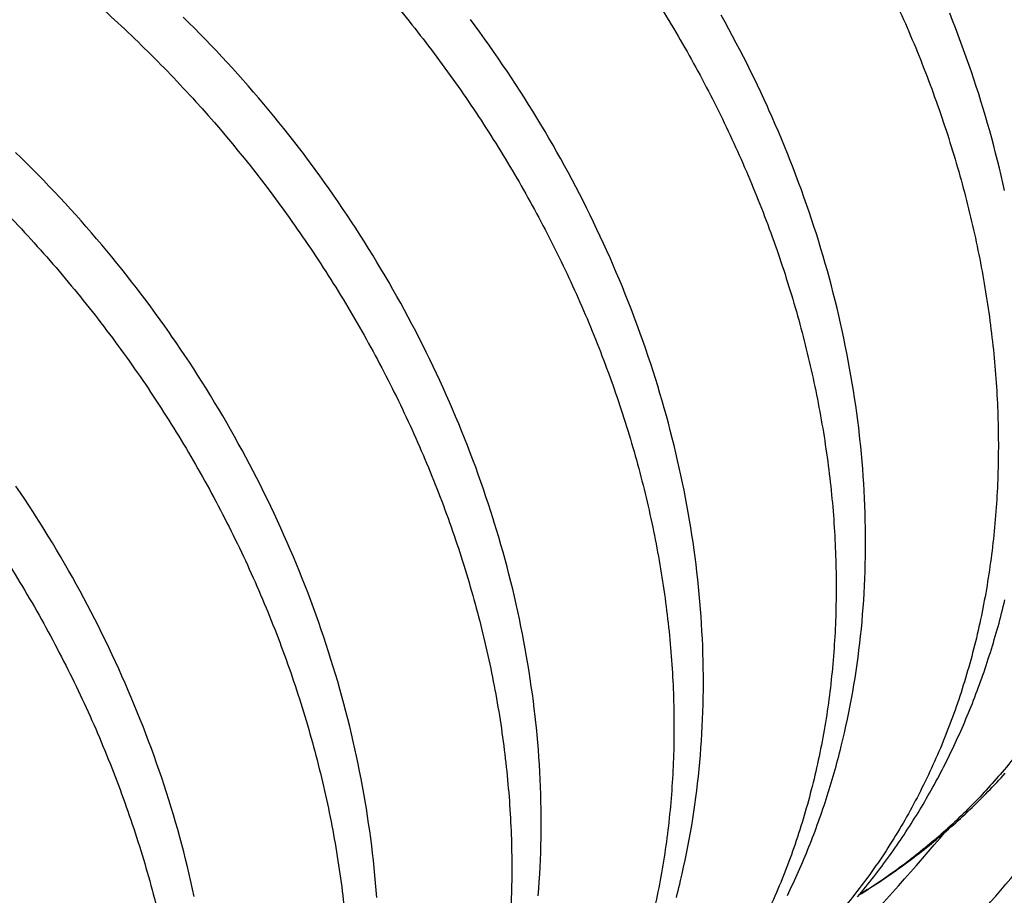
# Model space of a CAD drawing. Header units: millimetres. Extents: x 0 to 210, y 0 to 297.
# Tile 73 of 88: x 115.91 to 117.52, y 233.27 to 234.71. Entities that reach past the tile are written whole.
import ezdxf

# ---------------------------------------------------------------- set-up
doc = ezdxf.new("R2010")
doc.units = ezdxf.units.MM
doc.header["$LTSCALE"] = 19.36
doc.layers.get('0').update_dxf_attribs({"linetype": 'CONTINUOUS'})

msp = doc.modelspace()

# ---------------------------------------------------------------- linework, layer by layer
at = {"color": 7, "linetype": 'Continuous'}
for p, q in [((117.4395, 234.7091), (117.4348, 234.7211)), ((116.1838, 234.7055), (116.1746, 234.7145)), ((116.1929, 234.6963), (116.1838, 234.7055)), ((116.6545, 234.7003), (116.6467, 234.7107)), ((117.0654, 234.7063), (117.0591, 234.7177)), ((117.0717, 234.695), (117.0654, 234.7063)), ((117.4442, 234.6972), (117.4395, 234.7091)), ((116.202, 234.6872), (116.1929, 234.6963)), ((116.6622, 234.6898), (116.6545, 234.7003)), ((116.6699, 234.6792), (116.6622, 234.6898)), ((117.0778, 234.6836), (117.0717, 234.695)), ((117.4488, 234.6852), (117.4442, 234.6972)), ((116.2111, 234.6779), (116.202, 234.6872)), ((116.2201, 234.6686), (116.2111, 234.6779)), ((116.6774, 234.6686), (116.6699, 234.6792)), ((117.0839, 234.6721), (117.0778, 234.6836)), ((117.4533, 234.6732), (117.4488, 234.6852)), ((117.4577, 234.6612), (117.4533, 234.6732)), ((116.229, 234.6592), (116.2201, 234.6686)), ((116.2379, 234.6497), (116.229, 234.6592)), ((116.6849, 234.658), (116.6774, 234.6686)), ((116.6924, 234.6473), (116.6849, 234.658)), ((117.0899, 234.6607), (117.0839, 234.6721)), ((117.0958, 234.6492), (117.0899, 234.6607)), ((117.462, 234.6491), (117.4577, 234.6612)), ((116.2467, 234.6402), (116.2379, 234.6497)), ((116.2555, 234.6306), (116.2467, 234.6402)), ((116.6997, 234.6365), (116.6924, 234.6473)), ((117.1016, 234.6377), (117.0958, 234.6492)), ((117.4662, 234.637), (117.462, 234.6491)), ((116.2642, 234.621), (116.2555, 234.6306)), ((116.707, 234.6257), (116.6997, 234.6365)), ((116.7142, 234.6149), (116.707, 234.6257)), ((117.1073, 234.6261), (117.1016, 234.6377)), ((117.113, 234.6145), (117.1073, 234.6261)), ((117.4704, 234.625), (117.4662, 234.637)), ((117.4745, 234.6128), (117.4704, 234.625)), ((116.2729, 234.6112), (116.2642, 234.621)), ((116.2815, 234.6015), (116.2729, 234.6112)), ((116.7214, 234.604), (116.7142, 234.6149)), ((117.1186, 234.6029), (117.113, 234.6145)), ((117.4785, 234.6007), (117.4745, 234.6128)), ((116.29, 234.5916), (116.2815, 234.6015)), ((116.2985, 234.5818), (116.29, 234.5916)), ((116.7285, 234.5931), (116.7214, 234.604)), ((116.7355, 234.5822), (116.7285, 234.5931)), ((117.1241, 234.5912), (117.1186, 234.6029)), ((117.1296, 234.5795), (117.1241, 234.5912)), ((117.4824, 234.5886), (117.4785, 234.6007)), ((116.307, 234.5718), (116.2985, 234.5818)), ((116.7424, 234.5712), (116.7355, 234.5822)), ((117.4862, 234.5764), (117.4824, 234.5886)), ((117.4899, 234.5643), (117.4862, 234.5764)), ((116.3153, 234.5618), (116.307, 234.5718)), ((116.3236, 234.5518), (116.3153, 234.5618)), ((116.7492, 234.5602), (116.7424, 234.5712)), ((116.756, 234.5491), (116.7492, 234.5602)), ((117.1428, 234.5501), (117.1376, 234.5619)), ((117.4935, 234.5521), (117.4899, 234.5643)), ((116.3319, 234.5416), (116.3236, 234.5518)), ((116.7627, 234.538), (116.756, 234.5491)), ((117.148, 234.5383), (117.1428, 234.5501)), ((117.497, 234.5399), (117.4935, 234.5521)), ((116.34, 234.5315), (116.3319, 234.5416)), ((116.3481, 234.5213), (116.34, 234.5315)), ((116.7694, 234.5268), (116.7627, 234.538)), ((116.7759, 234.5156), (116.7694, 234.5268)), ((117.1531, 234.5265), (117.148, 234.5383)), ((117.1581, 234.5146), (117.1531, 234.5265)), ((117.5005, 234.5277), (117.497, 234.5399)), ((117.5039, 234.5155), (117.5005, 234.5277)), ((116.3562, 234.511), (116.3481, 234.5213)), ((116.3642, 234.5007), (116.3562, 234.511)), ((116.7825, 234.5043), (116.7759, 234.5156)), ((117.163, 234.5027), (117.1581, 234.5146)), ((117.5071, 234.5033), (117.5039, 234.5155)), ((116.7889, 234.493), (116.7825, 234.5043)), ((117.1679, 234.4908), (117.163, 234.5027)), ((117.5103, 234.491), (117.5071, 234.5033)), ((115.9082, 234.4833), (115.8989, 234.4923)), ((115.9174, 234.4742), (115.9082, 234.4833)), ((116.3838, 234.4747), (116.376, 234.4851)), ((116.7953, 234.4817), (116.7889, 234.493)), ((116.8015, 234.4703), (116.7953, 234.4817)), ((117.1726, 234.4789), (117.1679, 234.4908)), ((117.1773, 234.4669), (117.1726, 234.4789)), ((117.5134, 234.4788), (117.5103, 234.491)), ((117.5164, 234.4666), (117.5134, 234.4788)), ((115.9266, 234.465), (115.9174, 234.4742)), ((115.9357, 234.4558), (115.9266, 234.465)), ((116.3915, 234.4642), (116.3838, 234.4747)), ((116.3992, 234.4537), (116.3915, 234.4642)), ((116.8078, 234.4588), (116.8015, 234.4703)), ((117.1819, 234.4549), (117.1773, 234.4669)), ((117.5193, 234.4543), (117.5164, 234.4666)), ((115.9448, 234.4465), (115.9357, 234.4558)), ((115.9538, 234.4371), (115.9448, 234.4465)), ((116.4068, 234.4431), (116.3992, 234.4537)), ((116.8139, 234.4473), (116.8078, 234.4588)), ((116.82, 234.4358), (116.8139, 234.4473)), ((117.1864, 234.4429), (117.1819, 234.4549)), ((117.5221, 234.4421), (117.5193, 234.4543)), ((115.9628, 234.4277), (115.9538, 234.4371)), ((116.4144, 234.4325), (116.4068, 234.4431)), ((116.4218, 234.4218), (116.4144, 234.4325)), ((116.826, 234.4243), (116.82, 234.4358)), ((117.1908, 234.4308), (117.1864, 234.4429)), ((117.1951, 234.4188), (117.1908, 234.4308)), ((117.5248, 234.4299), (117.5221, 234.4421)), ((115.9717, 234.4182), (115.9628, 234.4277)), ((115.9805, 234.4087), (115.9717, 234.4182)), ((116.4293, 234.411), (116.4218, 234.4218)), ((116.8319, 234.4127), (116.826, 234.4243)), ((117.1994, 234.4067), (117.1951, 234.4188)), ((115.9893, 234.3991), (115.9805, 234.4087)), ((115.998, 234.3895), (115.9893, 234.3991)), ((116.4366, 234.4002), (116.4293, 234.411)), ((116.4439, 234.3894), (116.4366, 234.4002)), ((116.8377, 234.401), (116.8319, 234.4127)), ((116.8435, 234.3894), (116.8377, 234.401)), ((117.2035, 234.3946), (117.1994, 234.4067)), ((116.0066, 234.3798), (115.998, 234.3895)), ((116.4511, 234.3785), (116.4439, 234.3894)), ((116.8491, 234.3777), (116.8435, 234.3894)), ((117.2076, 234.3825), (117.2035, 234.3946)), ((117.2116, 234.3704), (117.2076, 234.3825)), ((116.0152, 234.3701), (116.0066, 234.3798)), ((116.0237, 234.3603), (116.0152, 234.3701)), ((116.4583, 234.3676), (116.4511, 234.3785)), ((116.4653, 234.3566), (116.4583, 234.3676)), ((116.8547, 234.3659), (116.8491, 234.3777)), ((116.8603, 234.3542), (116.8547, 234.3659)), ((117.2155, 234.3583), (117.2116, 234.3704)), ((116.0322, 234.3504), (116.0237, 234.3603)), ((116.0406, 234.3405), (116.0322, 234.3504)), ((116.4724, 234.3455), (116.4653, 234.3566)), ((116.8657, 234.3424), (116.8603, 234.3542)), ((117.2193, 234.3461), (117.2155, 234.3583)), ((116.0489, 234.3306), (116.0406, 234.3405)), ((116.4793, 234.3344), (116.4724, 234.3455)), ((116.4862, 234.3233), (116.4793, 234.3344)), ((116.871, 234.3306), (116.8657, 234.3424)), ((117.223, 234.334), (117.2193, 234.3461)), ((117.2266, 234.3218), (117.223, 234.334)), ((116.0572, 234.3205), (116.0489, 234.3306)), ((116.0654, 234.3105), (116.0572, 234.3205)), ((116.493, 234.3121), (116.4862, 234.3233)), ((116.8763, 234.3188), (116.871, 234.3306)), ((116.8815, 234.3069), (116.8763, 234.3188)), ((117.2301, 234.3097), (117.2266, 234.3218)), ((116.0736, 234.3003), (116.0654, 234.3105)), ((116.0817, 234.2901), (116.0736, 234.3003)), ((116.4997, 234.3009), (116.493, 234.3121)), ((116.5063, 234.2897), (116.4997, 234.3009)), ((116.8866, 234.295), (116.8815, 234.3069)), ((117.2336, 234.2975), (117.2301, 234.3097)), ((116.0897, 234.2799), (116.0817, 234.2901)), ((116.5129, 234.2784), (116.5063, 234.2897)), ((116.8916, 234.2831), (116.8866, 234.295)), ((117.2369, 234.2854), (117.2336, 234.2975)), ((117.2402, 234.2731), (117.2369, 234.2854)), ((116.0977, 234.2696), (116.0897, 234.2799)), ((116.1056, 234.2592), (116.0977, 234.2696)), ((116.5194, 234.2671), (116.5129, 234.2784)), ((116.8965, 234.2712), (116.8916, 234.2831)), ((116.9014, 234.2593), (116.8965, 234.2712)), ((117.2434, 234.2609), (117.2402, 234.2731)), ((116.1134, 234.2488), (116.1056, 234.2592)), ((116.5258, 234.2557), (116.5194, 234.2671)), ((116.5321, 234.2443), (116.5258, 234.2557)), ((116.9061, 234.2473), (116.9014, 234.2593)), ((117.2465, 234.2487), (117.2434, 234.2609)), ((116.1212, 234.2383), (116.1134, 234.2488)), ((116.1289, 234.2278), (116.1212, 234.2383)), ((116.5384, 234.2329), (116.5321, 234.2443)), ((117.2495, 234.2364), (117.2465, 234.2487)), ((117.2524, 234.2241), (117.2495, 234.2364)), ((116.1366, 234.2173), (116.1289, 234.2278)), ((116.5446, 234.2215), (116.5384, 234.2329)), ((116.5506, 234.21), (116.5446, 234.2215)), ((116.9176, 234.2174), (116.9131, 234.2294)), ((117.2552, 234.2118), (117.2524, 234.2241)), ((116.1442, 234.2066), (116.1366, 234.2173)), ((116.5567, 234.1985), (116.5506, 234.21)), ((116.9221, 234.2054), (116.9176, 234.2174)), ((116.9265, 234.1933), (116.9221, 234.2054)), ((117.2579, 234.1995), (117.2552, 234.2118)), ((116.1628, 234.1799), (116.1554, 234.1906)), ((116.5626, 234.187), (116.5567, 234.1985)), ((116.5684, 234.1754), (116.5626, 234.187)), ((116.9308, 234.1813), (116.9265, 234.1933)), ((117.2606, 234.1872), (117.2579, 234.1995)), ((117.2631, 234.1749), (117.2606, 234.1872)), ((116.1701, 234.1691), (116.1628, 234.1799)), ((116.5742, 234.1638), (116.5684, 234.1754)), ((116.935, 234.1692), (116.9308, 234.1813)), ((117.2656, 234.1626), (117.2631, 234.1749)), ((116.1774, 234.1583), (116.1701, 234.1691)), ((116.1846, 234.1475), (116.1774, 234.1583)), ((116.5799, 234.1522), (116.5742, 234.1638)), ((116.9391, 234.1571), (116.935, 234.1692)), ((116.9431, 234.145), (116.9391, 234.1571)), ((117.268, 234.1503), (117.2656, 234.1626)), ((116.1917, 234.1366), (116.1846, 234.1475)), ((116.5855, 234.1406), (116.5799, 234.1522)), ((116.591, 234.1289), (116.5855, 234.1406)), ((116.947, 234.1328), (116.9431, 234.145)), ((117.2702, 234.138), (117.268, 234.1503)), ((117.2724, 234.1256), (117.2702, 234.138)), ((116.1988, 234.1256), (116.1917, 234.1366)), ((116.2057, 234.1146), (116.1988, 234.1256)), ((116.5964, 234.1173), (116.591, 234.1289)), ((116.9509, 234.1207), (116.947, 234.1328)), ((117.2745, 234.1133), (117.2724, 234.1256)), ((116.2126, 234.1036), (116.2057, 234.1146)), ((116.6018, 234.1056), (116.5964, 234.1173)), ((116.9547, 234.1085), (116.9509, 234.1207)), ((116.9583, 234.0963), (116.9547, 234.1085)), ((117.2765, 234.101), (117.2745, 234.1133)), ((116.2194, 234.0926), (116.2126, 234.1036)), ((116.2262, 234.0815), (116.2194, 234.0926)), ((116.6071, 234.0938), (116.6018, 234.1056)), ((116.6123, 234.082), (116.6071, 234.0938)), ((116.9619, 234.0841), (116.9583, 234.0963)), ((117.2784, 234.0887), (117.2765, 234.101)), ((116.2329, 234.0703), (116.2262, 234.0815)), ((116.6174, 234.0702), (116.6123, 234.082)), ((116.9654, 234.0719), (116.9619, 234.0841)), ((117.2802, 234.0764), (117.2784, 234.0887)), ((117.2819, 234.0641), (117.2802, 234.0764)), ((116.2395, 234.0592), (116.2329, 234.0703)), ((116.246, 234.048), (116.2395, 234.0592)), ((116.6224, 234.0584), (116.6174, 234.0702)), ((116.6274, 234.0465), (116.6224, 234.0584)), ((116.9689, 234.0596), (116.9654, 234.0719)), ((116.9722, 234.0474), (116.9689, 234.0596)), ((117.2835, 234.0518), (117.2819, 234.0641)), ((116.2524, 234.0367), (116.246, 234.048)), ((116.6322, 234.0346), (116.6274, 234.0465)), ((116.9754, 234.0352), (116.9722, 234.0474)), ((117.2851, 234.0395), (117.2835, 234.0518)), ((116.2588, 234.0255), (116.2524, 234.0367)), ((116.2651, 234.0141), (116.2588, 234.0255)), ((116.637, 234.0227), (116.6322, 234.0346)), ((116.9785, 234.0229), (116.9754, 234.0352)), ((116.2713, 234.0028), (116.2651, 234.0141)), ((116.6417, 234.0107), (116.637, 234.0227)), ((116.6464, 233.9988), (116.6417, 234.0107)), ((116.9816, 234.0106), (116.9785, 234.0229)), ((116.9846, 233.9984), (116.9816, 234.0106)), ((117.2884, 234.0089), (117.2872, 234.0211)), ((117.2896, 233.9967), (117.2884, 234.0089)), ((116.2775, 233.9913), (116.2713, 234.0028)), ((116.6509, 233.9868), (116.6464, 233.9988)), ((116.9874, 233.9861), (116.9846, 233.9984)), ((117.2907, 233.9845), (117.2896, 233.9967)), ((116.2836, 233.9799), (116.2775, 233.9913)), ((116.2896, 233.9684), (116.2836, 233.9799)), ((116.6554, 233.9748), (116.6509, 233.9868)), ((116.9902, 233.9739), (116.9874, 233.9861)), ((117.2917, 233.9723), (117.2907, 233.9845)), ((116.2955, 233.9568), (116.2896, 233.9684)), ((116.6597, 233.9627), (116.6554, 233.9748)), ((116.664, 233.9507), (116.6597, 233.9627)), ((116.9929, 233.9616), (116.9902, 233.9739)), ((116.9955, 233.9493), (116.9929, 233.9616)), ((117.2926, 233.9602), (117.2917, 233.9723)), ((117.2934, 233.948), (117.2926, 233.9602)), ((115.9068, 233.9331), (115.8995, 233.9439)), ((116.3014, 233.9452), (116.2955, 233.9568)), ((116.3071, 233.9336), (116.3014, 233.9452)), ((116.6682, 233.9386), (116.664, 233.9507)), ((116.9979, 233.9371), (116.9955, 233.9493)), ((117.2941, 233.9359), (117.2934, 233.948)), ((115.9141, 233.9223), (115.9068, 233.9331)), ((116.3129, 233.922), (116.3071, 233.9336)), ((116.6723, 233.9265), (116.6682, 233.9386)), ((117.0003, 233.9248), (116.9979, 233.9371)), ((117.2947, 233.9238), (117.2941, 233.9359)), ((115.9212, 233.9114), (115.9141, 233.9223)), ((116.3185, 233.9103), (116.3129, 233.922)), ((116.6764, 233.9144), (116.6723, 233.9265)), ((116.6803, 233.9023), (116.6764, 233.9144)), ((117.0027, 233.9126), (117.0003, 233.9248)), ((117.0049, 233.9003), (117.0027, 233.9126)), ((117.2952, 233.9117), (117.2947, 233.9238)), ((117.2957, 233.8997), (117.2952, 233.9117)), ((116.324, 233.8986), (116.3185, 233.9103)), ((116.3295, 233.8868), (116.324, 233.8986)), ((117.007, 233.8881), (117.0049, 233.9003)), ((117.296, 233.8876), (117.2957, 233.8997)), ((115.9389, 233.8839), (115.9319, 233.8949)), ((115.9458, 233.8728), (115.9389, 233.8839)), ((116.3349, 233.875), (116.3295, 233.8868)), ((116.6897, 233.8719), (116.686, 233.8841)), ((117.009, 233.876), (117.007, 233.8881)), ((117.2962, 233.8755), (117.296, 233.8876)), ((115.9527, 233.8617), (115.9458, 233.8728)), ((116.3402, 233.8632), (116.3349, 233.875)), ((116.3454, 233.8514), (116.3402, 233.8632)), ((116.6934, 233.8597), (116.6897, 233.8719)), ((117.0109, 233.8638), (117.009, 233.876)), ((117.0127, 233.8516), (117.0109, 233.8638)), ((117.2964, 233.8635), (117.2962, 233.8755)), ((117.2964, 233.8515), (117.2964, 233.8635)), ((115.9595, 233.8505), (115.9527, 233.8617)), ((115.9662, 233.8393), (115.9595, 233.8505)), ((116.3506, 233.8395), (116.3454, 233.8514)), ((116.6969, 233.8476), (116.6934, 233.8597)), ((116.7003, 233.8354), (116.6969, 233.8476)), ((117.0145, 233.8394), (117.0127, 233.8516)), ((117.2963, 233.8395), (117.2964, 233.8515)), ((115.9728, 233.8281), (115.9662, 233.8393)), ((116.3556, 233.8276), (116.3506, 233.8395)), ((116.7037, 233.8232), (116.7003, 233.8354)), ((117.0161, 233.8272), (117.0145, 233.8394)), ((117.2962, 233.8275), (117.2963, 233.8395)), ((115.9794, 233.8168), (115.9728, 233.8281)), ((115.9859, 233.8054), (115.9794, 233.8168)), ((116.3606, 233.8157), (116.3556, 233.8276)), ((116.3655, 233.8037), (116.3606, 233.8157)), ((116.7069, 233.811), (116.7037, 233.8232)), ((117.0177, 233.815), (117.0161, 233.8272)), ((117.0191, 233.8028), (117.0177, 233.815)), ((117.2956, 233.8036), (117.296, 233.8156)), ((117.296, 233.8156), (117.2962, 233.8275)), ((115.9923, 233.7941), (115.9859, 233.8054)), ((116.3703, 233.7918), (116.3655, 233.8037)), ((116.7101, 233.7989), (116.7069, 233.811)), ((116.7132, 233.7867), (116.7101, 233.7989)), ((117.0205, 233.7906), (117.0191, 233.8028)), ((117.2952, 233.7917), (117.2956, 233.8036)), ((115.9987, 233.7826), (115.9923, 233.7941)), ((116.0049, 233.7712), (115.9987, 233.7826)), ((116.375, 233.7798), (116.3703, 233.7918)), ((116.7162, 233.7745), (116.7132, 233.7867)), ((117.0218, 233.7784), (117.0205, 233.7906)), ((117.2946, 233.7799), (117.2952, 233.7917)), ((116.0111, 233.7597), (116.0049, 233.7712)), ((116.3797, 233.7678), (116.375, 233.7798)), ((116.3842, 233.7558), (116.3797, 233.7678)), ((116.7191, 233.7622), (116.7162, 233.7745)), ((117.023, 233.7662), (117.0218, 233.7784)), ((117.024, 233.754), (117.023, 233.7662)), ((117.2933, 233.7562), (117.294, 233.768)), ((117.294, 233.768), (117.2946, 233.7799)), ((116.0172, 233.7482), (116.0111, 233.7597)), ((116.3887, 233.7437), (116.3842, 233.7558)), ((116.7219, 233.75), (116.7191, 233.7622)), ((116.7246, 233.7377), (116.7219, 233.75)), ((117.025, 233.7418), (117.024, 233.754)), ((117.2925, 233.7444), (117.2933, 233.7562)), ((116.0233, 233.7367), (116.0172, 233.7482)), ((116.0292, 233.7251), (116.0233, 233.7367)), ((116.393, 233.7317), (116.3887, 233.7437)), ((116.7273, 233.7255), (116.7246, 233.7377)), ((117.0259, 233.7296), (117.025, 233.7418)), ((117.2916, 233.7326), (117.2925, 233.7444)), ((116.0351, 233.7135), (116.0292, 233.7251)), ((116.3973, 233.7197), (116.393, 233.7317)), ((116.4015, 233.7076), (116.3973, 233.7197)), ((116.7298, 233.7132), (116.7273, 233.7255)), ((117.0267, 233.7175), (117.0259, 233.7296)), ((117.0274, 233.7053), (117.0267, 233.7175)), ((117.2895, 233.7092), (117.2906, 233.7209)), ((117.2906, 233.7209), (117.2916, 233.7326)), ((116.0409, 233.7019), (116.0351, 233.7135)), ((116.0466, 233.6902), (116.0409, 233.7019)), ((116.4056, 233.6955), (116.4015, 233.7076)), ((116.7323, 233.7009), (116.7298, 233.7132)), ((116.7346, 233.6886), (116.7323, 233.7009)), ((117.0281, 233.6932), (117.0274, 233.7053)), ((117.2883, 233.6975), (117.2895, 233.7092)), ((116.0522, 233.6785), (116.0466, 233.6902)), ((116.4097, 233.6834), (116.4056, 233.6955)), ((116.7369, 233.6763), (116.7346, 233.6886)), ((117.0286, 233.6811), (117.0281, 233.6932)), ((117.2856, 233.6743), (117.287, 233.6859)), ((117.287, 233.6859), (117.2883, 233.6975)), ((116.0577, 233.6668), (116.0522, 233.6785)), ((116.4136, 233.6713), (116.4097, 233.6834)), ((116.4174, 233.6591), (116.4136, 233.6713)), ((116.7391, 233.664), (116.7369, 233.6763)), ((117.029, 233.6689), (117.0286, 233.6811)), ((117.0293, 233.6569), (117.029, 233.6689)), ((117.2841, 233.6628), (117.2856, 233.6743)), ((116.0632, 233.6551), (116.0577, 233.6668)), ((116.0686, 233.6434), (116.0632, 233.6551)), ((116.4212, 233.647), (116.4174, 233.6591)), ((116.7411, 233.6517), (116.7391, 233.664)), ((117.0295, 233.6448), (117.0293, 233.6569)), ((117.2825, 233.6513), (117.2841, 233.6628)), ((116.0738, 233.6316), (116.0686, 233.6434)), ((116.4249, 233.6348), (116.4212, 233.647)), ((116.7431, 233.6394), (116.7411, 233.6517)), ((116.745, 233.6271), (116.7431, 233.6394)), ((117.0297, 233.6327), (117.0295, 233.6448)), ((117.2791, 233.6284), (117.2809, 233.6398)), ((117.2809, 233.6398), (117.2825, 233.6513)), ((116.079, 233.6198), (116.0738, 233.6316)), ((116.4285, 233.6226), (116.4249, 233.6348)), ((116.432, 233.6103), (116.4285, 233.6226)), ((116.7468, 233.6148), (116.745, 233.6271)), ((117.0297, 233.6207), (117.0297, 233.6327)), ((117.0297, 233.6087), (117.0297, 233.6207)), ((117.2773, 233.617), (117.2791, 233.6284)), ((116.0842, 233.608), (116.079, 233.6198)), ((116.0892, 233.5962), (116.0842, 233.608)), ((116.4354, 233.5981), (116.432, 233.6103)), ((116.7486, 233.6025), (116.7468, 233.6148)), ((117.0295, 233.5967), (117.0297, 233.6087)), ((117.2733, 233.5944), (117.2753, 233.6057)), ((117.2753, 233.6057), (117.2773, 233.617)), ((116.0941, 233.5844), (116.0892, 233.5962)), ((116.4387, 233.5858), (116.4354, 233.5981)), ((116.7502, 233.5902), (116.7486, 233.6025)), ((116.7517, 233.5779), (116.7502, 233.5902)), ((117.0293, 233.5847), (117.0295, 233.5967)), ((117.2712, 233.5832), (117.2733, 233.5944)), ((116.099, 233.5725), (116.0941, 233.5844)), ((116.1038, 233.5605), (116.099, 233.5725)), ((116.442, 233.5736), (116.4387, 233.5858)), ((116.4451, 233.5613), (116.442, 233.5736)), ((117.0285, 233.5609), (117.0289, 233.5728)), ((117.0289, 233.5728), (117.0293, 233.5847)), ((117.2666, 233.5607), (117.2689, 233.5719)), ((117.2689, 233.5719), (117.2712, 233.5832)), ((116.1085, 233.5486), (116.1038, 233.5605)), ((116.4482, 233.549), (116.4451, 233.5613)), ((116.7551, 233.5472), (116.7538, 233.5595)), ((117.0279, 233.549), (117.0285, 233.5609)), ((117.2642, 233.5496), (117.2666, 233.5607)), ((116.1131, 233.5366), (116.1085, 233.5486)), ((116.4511, 233.5367), (116.4482, 233.549)), ((116.7563, 233.5349), (116.7551, 233.5472)), ((117.0273, 233.5372), (117.0279, 233.549)), ((117.2617, 233.5384), (117.2642, 233.5496)), ((116.1177, 233.5246), (116.1131, 233.5366)), ((116.1221, 233.5126), (116.1177, 233.5246)), ((116.454, 233.5244), (116.4511, 233.5367)), ((116.4568, 233.5122), (116.454, 233.5244)), ((116.7574, 233.5227), (116.7563, 233.5349)), ((117.0258, 233.5137), (117.0266, 233.5254)), ((117.0266, 233.5254), (117.0273, 233.5372)), ((117.2591, 233.5273), (117.2617, 233.5384)), ((116.1265, 233.5006), (116.1221, 233.5126)), ((116.4595, 233.4999), (116.4568, 233.5122)), ((116.7584, 233.5105), (116.7574, 233.5227)), ((116.7593, 233.4983), (116.7584, 233.5105)), ((117.0249, 233.5019), (117.0258, 233.5137)), ((116.1308, 233.4885), (116.1265, 233.5006)), ((116.4621, 233.4876), (116.4595, 233.4999)), ((116.7601, 233.4861), (116.7593, 233.4983)), ((117.0238, 233.4902), (117.0249, 233.5019)), ((116.135, 233.4765), (116.1308, 233.4885)), ((116.1391, 233.4644), (116.135, 233.4765)), ((116.4646, 233.4753), (116.4621, 233.4876)), ((116.467, 233.463), (116.4646, 233.4753)), ((116.7608, 233.4739), (116.7601, 233.4861)), ((117.0215, 233.4668), (117.0227, 233.4785)), ((117.0227, 233.4785), (117.0238, 233.4902)), ((116.1431, 233.4523), (116.1391, 233.4644)), ((116.4693, 233.4507), (116.467, 233.463)), ((116.7614, 233.4618), (116.7608, 233.4739)), ((116.7619, 233.4497), (116.7614, 233.4618)), ((117.0202, 233.4551), (117.0215, 233.4668)), ((116.1471, 233.4401), (116.1431, 233.4523)), ((116.4715, 233.4384), (116.4693, 233.4507)), ((116.7623, 233.4377), (116.7619, 233.4497)), ((117.0174, 233.4319), (117.0189, 233.4435)), ((117.0189, 233.4435), (117.0202, 233.4551)), ((116.1509, 233.428), (116.1471, 233.4401)), ((116.1547, 233.4158), (116.1509, 233.428)), ((116.4736, 233.4261), (116.4715, 233.4384)), ((116.4757, 233.4139), (116.4736, 233.4261)), ((116.7626, 233.4256), (116.7623, 233.4377)), ((117.0158, 233.4203), (117.0174, 233.4319)), ((116.1583, 233.4037), (116.1547, 233.4158)), ((116.4776, 233.4016), (116.4757, 233.4139)), ((116.7629, 233.4136), (116.7626, 233.4256)), ((116.763, 233.4015), (116.7629, 233.4136)), ((117.0141, 233.4088), (117.0158, 233.4203)), ((116.1619, 233.3915), (116.1583, 233.4037)), ((116.4794, 233.3894), (116.4776, 233.4016)), ((116.7631, 233.3895), (116.763, 233.4015)), ((117.0105, 233.3858), (117.0123, 233.3973)), ((117.0123, 233.3973), (117.0141, 233.4088)), ((116.1654, 233.3793), (116.1619, 233.3915)), ((116.1688, 233.3671), (116.1654, 233.3793)), ((116.4812, 233.3772), (116.4794, 233.3894)), ((116.4828, 233.365), (116.4812, 233.3772)), ((116.7628, 233.3655), (116.763, 233.3775)), ((116.763, 233.3775), (116.7631, 233.3895)), ((117.0085, 233.3744), (117.0105, 233.3858)), ((116.1721, 233.3549), (116.1688, 233.3671)), ((116.4844, 233.3528), (116.4828, 233.365)), ((116.7626, 233.3536), (116.7628, 233.3655)), ((117.0043, 233.3516), (117.0065, 233.363)), ((117.0065, 233.363), (117.0085, 233.3744)), ((116.1753, 233.3427), (116.1721, 233.3549)), ((116.4858, 233.3406), (116.4844, 233.3528)), ((116.7623, 233.3416), (116.7626, 233.3536)), ((117.0021, 233.3403), (117.0043, 233.3516)), ((116.1785, 233.3305), (116.1753, 233.3427)), ((116.1815, 233.3183), (116.1785, 233.3305)), ((116.4872, 233.3284), (116.4858, 233.3406)), ((116.7613, 233.3178), (116.7618, 233.3297)), ((116.7618, 233.3297), (116.7623, 233.3416)), ((116.9973, 233.3178), (116.9998, 233.329)), ((116.9998, 233.329), (117.0021, 233.3403)), ((116.1844, 233.3061), (116.1815, 233.3183)), ((116.4885, 233.3163), (116.4872, 233.3284)), ((116.4897, 233.3041), (116.4885, 233.3163)), ((116.7607, 233.306), (116.7613, 233.3178)), ((116.9948, 233.3066), (116.9973, 233.3178)), ((116.1873, 233.2939), (116.1844, 233.3061)), ((116.4907, 233.2919), (116.4897, 233.3041)), ((116.7599, 233.2941), (116.7607, 233.306)), ((116.19, 233.2817), (116.1873, 233.2939)), ((116.1927, 233.2695), (116.19, 233.2817)), ((116.4917, 233.2798), (116.4907, 233.2919)), ((116.7582, 233.2705), (116.7591, 233.2823)), ((116.7591, 233.2823), (116.7599, 233.2941)), ((116.4926, 233.2676), (116.4917, 233.2798))]:
    msp.add_line(p, q, dxfattribs=at)
for points in [[(117.1376, 234.5619), (117.1349, 234.5678), (117.1296, 234.5795)], [(116.376, 234.4851), (116.3721, 234.4903), (116.3642, 234.5007)], [(116.9131, 234.2294), (116.9108, 234.2354), (116.9061, 234.2473)], [(116.1554, 234.1906), (116.1517, 234.196), (116.1442, 234.2066)], [(117.2872, 234.0211), (117.2865, 234.0273), (117.2851, 234.0395)], [(115.9319, 233.8949), (115.9283, 233.9004), (115.9212, 233.9114)], [(116.686, 233.8841), (116.6841, 233.8901), (116.6803, 233.9023)], [(117.2834, 233.269), (117.2868, 233.273), (117.2902, 233.2771), (117.2936, 233.2812), (117.2969, 233.2853), (117.3002, 233.2894), (117.3035, 233.2936), (117.3068, 233.2978), (117.3101, 233.3019), (117.3133, 233.3061), (117.3166, 233.3103), (117.3198, 233.3146), (117.323, 233.3188), (117.3261, 233.3231), (117.3293, 233.3274), (117.3324, 233.3317), (117.3355, 233.336), (117.3386, 233.3403), (117.3417, 233.3446), (117.3448, 233.349), (117.3478, 233.3534), (117.3508, 233.3578), (117.3538, 233.3622), (117.3568, 233.3666), (117.3597, 233.371), (117.3627, 233.3755), (117.3656, 233.38), (117.3685, 233.3844), (117.3714, 233.3889), (117.3742, 233.3935), (117.3771, 233.398), (117.3799, 233.4025), (117.3827, 233.4071), (117.3854, 233.4116), (117.3882, 233.4162), (117.3909, 233.4208), (117.3936, 233.4254), (117.3963, 233.4301), (117.399, 233.4347), (117.4017, 233.4394), (117.4043, 233.4441), (117.4069, 233.4488), (117.4095, 233.4535), (117.4121, 233.4582), (117.4146, 233.463), (117.4172, 233.4678), (117.4197, 233.4725), (117.4222, 233.4773), (117.4247, 233.4822), (117.4271, 233.487), (117.4296, 233.4918), (117.432, 233.4967), (117.4344, 233.5016), (117.4368, 233.5065), (117.4391, 233.5114), (117.4415, 233.5163), (117.4438, 233.5212), (117.4461, 233.5262), (117.4483, 233.5312), (117.4506, 233.5361), (117.4528, 233.5411), (117.455, 233.5462), (117.4572, 233.5512), (117.4594, 233.5562), (117.4615, 233.5613), (117.4637, 233.5663), (117.4658, 233.5714), (117.4679, 233.5765), (117.4699, 233.5816), (117.472, 233.5867), (117.474, 233.5919), (117.476, 233.597), (117.4779, 233.6022), (117.4799, 233.6074), (117.4818, 233.6126), (117.4837, 233.6178), (117.4856, 233.623), (117.4875, 233.6282), (117.4893, 233.6334), (117.4912, 233.6387), (117.493, 233.644), (117.4947, 233.6492), (117.4965, 233.6545), (117.4982, 233.6598), (117.4999, 233.6651), (117.5016, 233.6705), (117.5033, 233.6758), (117.5049, 233.6811), (117.5065, 233.6865), (117.5081, 233.6918), (117.5097, 233.6972), (117.5113, 233.7026), (117.5128, 233.708), (117.5143, 233.7134), (117.5158, 233.7188), (117.5172, 233.7243), (117.5187, 233.7297), (117.5201, 233.7352), (117.5215, 233.7407), (117.5229, 233.7462), (117.5242, 233.7517), (117.5256, 233.7572)], [(116.7538, 233.5595), (116.7531, 233.5656), (116.7517, 233.5779)], [(117.1678, 233.2708), (117.1701, 233.2757), (117.1725, 233.2807), (117.1748, 233.2856), (117.1771, 233.2905), (117.1794, 233.2955), (117.1817, 233.3004), (117.184, 233.3054), (117.1862, 233.3104), (117.1884, 233.3154), (117.1906, 233.3204), (117.1927, 233.3254), (117.1949, 233.3305), (117.197, 233.3356), (117.1991, 233.3407), (117.2012, 233.3458), (117.2033, 233.3509), (117.2053, 233.356), (117.2073, 233.3612), (117.2093, 233.3664), (117.2113, 233.3715), (117.2133, 233.3767), (117.2152, 233.3819), (117.2171, 233.3872), (117.219, 233.3924), (117.2209, 233.3976), (117.2227, 233.4029), (117.2246, 233.4082), (117.2264, 233.4135), (117.2282, 233.4188), (117.2299, 233.4241), (117.2317, 233.4294), (117.2334, 233.4348), (117.2351, 233.4401), (117.2367, 233.4455), (117.2384, 233.4509), (117.24, 233.4562), (117.2416, 233.4617), (117.2432, 233.4671), (117.2448, 233.4725), (117.2463, 233.4779), (117.2478, 233.4834), (117.2493, 233.4888), (117.2508, 233.4943), (117.2522, 233.4998), (117.2537, 233.5053), (117.2551, 233.5108), (117.2564, 233.5163), (117.2591, 233.5273)], [(117.2861, 233.2722), (117.2897, 233.2744), (117.2941, 233.2771), (117.2986, 233.2799), (117.303, 233.2828), (117.3074, 233.2856), (117.3118, 233.2885), (117.3162, 233.2914), (117.3206, 233.2943), (117.3249, 233.2972), (117.3293, 233.3002), (117.3336, 233.3031), (117.3379, 233.3061), (117.3422, 233.3091), (117.3465, 233.3122), (117.3508, 233.3152), (117.3551, 233.3183), (117.3593, 233.3214), (117.3635, 233.3245), (117.3677, 233.3276), (117.3719, 233.3307), (117.3761, 233.3339), (117.3802, 233.3371), (117.3844, 233.3403), (117.3885, 233.3435), (117.3926, 233.3468), (117.3967, 233.35), (117.4008, 233.3533), (117.4049, 233.3566), (117.4089, 233.3599), (117.413, 233.3633), (117.417, 233.3667), (117.421, 233.37), (117.425, 233.3734), (117.429, 233.3769), (117.4329, 233.3803), (117.4368, 233.3838), (117.4408, 233.3872), (117.4447, 233.3907), (117.4486, 233.3943), (117.4524, 233.3978), (117.4563, 233.4014), (117.4601, 233.4049), (117.464, 233.4085), (117.4678, 233.4121), (117.4715, 233.4158), (117.4753, 233.4194), (117.4791, 233.4231), (117.4828, 233.4268), (117.4865, 233.4305), (117.4902, 233.4342), (117.4939, 233.4379), (117.4976, 233.4417), (117.5012, 233.4454), (117.5048, 233.4492), (117.5085, 233.453), (117.5121, 233.4569), (117.5156, 233.4607), (117.5192, 233.4646), (117.5227, 233.4685), (117.5262, 233.4723)], [(116.9853, 233.2679), (116.9867, 233.2734), (116.9881, 233.2789), (116.9895, 233.2844), (116.9909, 233.2899), (116.9922, 233.2955), (116.9948, 233.3066)]]:
    msp.add_lwpolyline(points, dxfattribs=at)
at = {"color": 9, "linetype": 'Continuous'}
for points, knots in [([(118.7846, 232.3996), (118.8504, 232.4959), (118.9456, 232.6418), (119.0652, 232.8395), (119.1781, 233.0362), (119.3087, 233.2837), (119.4262, 233.5351), (119.5113, 233.7371), (119.5901, 233.9382), (119.6778, 234.1907), (119.7661, 234.4962), (119.8367, 234.8029), (119.8898, 235.1105), (119.9252, 235.4187), (119.9429, 235.7273), (119.943, 236.0361), (119.9253, 236.3447), (119.8899, 236.6529), (119.8368, 236.9605), (119.7662, 237.2672), (119.678, 237.5727), (119.5723, 237.8768), (119.4493, 238.1792), (119.3089, 238.4797), (119.1515, 238.778), (118.977, 239.074), (118.7857, 239.3672), (118.5776, 239.6576), (118.353, 239.9449), (118.1121, 240.2288), (117.855, 240.5091), (117.582, 240.7857), (117.2932, 241.0581), (116.989, 241.3263), (116.6696, 241.5901), (116.449, 241.761), (116.3363, 241.8457)], [0, 0, 0, 0, 0.031949, 0.047694, 0.063292, 0.094064, 0.124315, 0.139261, 0.154096, 0.183455, 0.212453, 0.24115, 0.269609, 0.297898, 0.326082, 0.354232, 0.382417, 0.410705, 0.439165, 0.467861, 0.496858, 0.526217, 0.555995, 0.586245, 0.617017, 0.648356, 0.680305, 0.712899, 0.746171, 0.780151, 0.814862, 0.850326, 0.88656, 0.923578, 0.961388, 1, 1, 1, 1]), ([(116.648, 236.5564), (116.681, 236.555), (116.7478, 236.5494), (116.8482, 236.5329), (116.9495, 236.5082), (117.0511, 236.4754), (117.1524, 236.4348), (117.2528, 236.3866), (117.3517, 236.3309), (117.4485, 236.2681), (117.5426, 236.1986), (117.6336, 236.1227), (117.7208, 236.0408), (117.8037, 235.9535), (117.8819, 235.8613), (117.9547, 235.7646), (118.0107, 235.6806), (118.0525, 235.6118), (118.0921, 235.542), (118.1376, 235.453), (118.1775, 235.3619), (118.2059, 235.2882), (118.2318, 235.2144), (118.2595, 235.1217), (118.2811, 235.0281), (118.2945, 234.9533), (118.3052, 234.8794), (118.3137, 234.7877), (118.3155, 234.6964), (118.313, 234.6244), (118.3078, 234.5539), (118.2965, 234.4675), (118.2748, 234.3667), (118.2454, 234.2697), (118.2084, 234.1773), (118.1638, 234.0899), (118.112, 234.008), (118.0727, 233.9573), (118.0519, 233.933)], [0, 0, 0, 0, 0.027935, 0.056593, 0.08597, 0.116053, 0.146811, 0.178202, 0.210182, 0.242697, 0.275692, 0.3091, 0.342834, 0.376795, 0.410885, 0.445024, 0.479137, 0.496163, 0.513156, 0.546994, 0.580573, 0.597243, 0.61382, 0.646655, 0.679022, 0.695014, 0.710869, 0.742154, 0.772873, 0.788022, 0.803031, 0.832624, 0.861665, 0.890169, 0.918177, 0.94576, 0.973002, 1, 1, 1, 1]), ([(116.4153, 236.3235), (116.4481, 236.3212), (116.5144, 236.3139), (116.6139, 236.2949), (116.6969, 236.2727), (116.7634, 236.251), (116.8652, 236.2139), (116.9648, 236.1674), (117.0611, 236.1131), (117.1095, 236.0837), (117.1574, 236.0527), (117.2206, 236.0089), (117.2978, 235.9502), (117.3718, 235.8868), (117.4292, 235.8331), (117.4855, 235.7775), (117.553, 235.7046), (117.6292, 235.6126), (117.7002, 235.5162), (117.7656, 235.4161), (117.825, 235.3127), (117.878, 235.2068), (117.9244, 235.0989), (117.9637, 234.9895), (117.9959, 234.8793), (118.0206, 234.7688), (118.0378, 234.6586), (118.0458, 234.5671), (118.0482, 234.4947), (118.048, 234.4236), (118.043, 234.3361), (118.0315, 234.25), (118.0184, 234.1828), (118.0028, 234.1175), (117.9786, 234.0382), (117.9479, 233.9619), (117.9197, 233.9033), (117.8893, 233.8468), (117.8468, 233.7795), (117.8081, 233.7291), (117.7877, 233.705)], [0, 0, 0, 0, 0.028136, 0.056966, 0.086496, 0.101524, 0.116723, 0.179131, 0.195122, 0.21125, 0.227504, 0.243876, 0.276937, 0.310361, 0.327187, 0.344075, 0.377997, 0.412053, 0.446167, 0.480258, 0.514231, 0.547993, 0.581458, 0.61457, 0.647279, 0.679542, 0.711314, 0.742553, 0.757964, 0.773231, 0.803325, 0.832842, 0.84739, 0.861801, 0.890231, 0.918193, 0.932025, 0.945766, 0.973008, 1, 1, 1, 1]), ([(115.9901, 229.1208), (115.8145, 229.002), (115.4537, 228.7683), (114.8927, 228.4334), (114.3054, 228.11), (113.6928, 227.7986), (113.0558, 227.4996), (112.3954, 227.2137), (111.7127, 226.9411), (111.0088, 226.6824), (110.2848, 226.438), (109.5418, 226.2083), (108.7811, 225.9935), (108.0038, 225.7941), (107.2112, 225.6104), (106.4046, 225.4427), (105.5852, 225.2912), (104.7544, 225.1562), (103.9134, 225.0379), (103.0637, 224.9365), (102.2065, 224.8521), (101.3433, 224.7849), (100.4754, 224.735), (99.6042, 224.7025), (98.7311, 224.6874), (97.8575, 224.6898), (96.9848, 224.7096), (96.1143, 224.7468), (95.2475, 224.8014), (94.3858, 224.8733), (93.5305, 224.9623), (92.683, 225.0683), (91.8447, 225.1911), (91.0168, 225.3306), (90.2008, 225.4865), (89.3978, 225.6586), (88.6093, 225.8466), (87.8363, 226.0502), (87.0803, 226.269), (86.3424, 226.5028), (85.6237, 226.7511), (84.9254, 227.0136), (84.2486, 227.2898), (83.5945, 227.5794), (82.964, 227.8817), (82.3581, 228.1964), (81.7778, 228.523), (81.2241, 228.8609), (80.6978, 229.2097), (80.1997, 229.5686), (79.7307, 229.9373), (79.2915, 230.3151), (78.8828, 230.7014), (78.5052, 231.0956), (78.1594, 231.4972), (77.8459, 231.9054), (77.5652, 232.3196), (77.3578, 232.6716), (77.2091, 232.9553), (77.1068, 233.1678), (77.013, 233.3812), (76.9277, 233.5956), (76.8511, 233.8108), (76.783, 234.0268), (76.7236, 234.2434), (76.6729, 234.4605), (76.6309, 234.6781), (76.5976, 234.8961), (76.573, 235.1144), (76.5571, 235.3329), (76.55, 235.5515), (76.5516, 235.7701), (76.562, 235.9887), (76.5748, 236.1341), (76.5826, 236.2067)], [0, 0, 0, 0, 0.013997, 0.028376, 0.043132, 0.058259, 0.073748, 0.089589, 0.10577, 0.122279, 0.139102, 0.156222, 0.173624, 0.19129, 0.209202, 0.227341, 0.245687, 0.264219, 0.282917, 0.301758, 0.320722, 0.339785, 0.358926, 0.378121, 0.397347, 0.416581, 0.435801, 0.454984, 0.474106, 0.493144, 0.512077, 0.530881, 0.549536, 0.56802, 0.586312, 0.604391, 0.622238, 0.639835, 0.657162, 0.674204, 0.690943, 0.707365, 0.723455, 0.739202, 0.754593, 0.76962, 0.784275, 0.798551, 0.812444, 0.825953, 0.839079, 0.851824, 0.864194, 0.8762, 0.887852, 0.899168, 0.910167, 0.920872, 0.926123, 0.931312, 0.936442, 0.941517, 0.946543, 0.951524, 0.956464, 0.961369, 0.966244, 0.971094, 0.975926, 0.980744, 0.985555, 0.990364, 0.995177, 1, 1, 1, 1]), ([(116.1678, 236.0911), (116.2005, 236.0883), (116.2665, 236.08), (116.3654, 236.0597), (116.4649, 236.0316), (116.5645, 235.9958), (116.6635, 235.9525), (116.7614, 235.9021), (116.8575, 235.8446), (116.9514, 235.7805), (117.0426, 235.71), (117.1305, 235.6335), (117.2146, 235.5514), (117.2812, 235.4788), (117.3321, 235.4183), (117.3813, 235.3564), (117.4397, 235.2764), (117.4934, 235.1934), (117.5334, 235.1253), (117.5712, 235.0565), (117.6146, 234.969), (117.6601, 234.8617), (117.6988, 234.7531), (117.7304, 234.6436), (117.7547, 234.5339), (117.7715, 234.4245), (117.7808, 234.3162), (117.7824, 234.2095), (117.7764, 234.1049), (117.7626, 234.0029), (117.7413, 233.9041), (117.7172, 233.8246), (117.6941, 233.7632), (117.6689, 233.7038), (117.6329, 233.6324), (117.5908, 233.565), (117.5538, 233.5141), (117.5343, 233.4896), (117.5242, 233.4777)], [0, 0, 0, 0, 0.02824, 0.057189, 0.086844, 0.117187, 0.148177, 0.179766, 0.211898, 0.244524, 0.277588, 0.31103, 0.344769, 0.378711, 0.39573, 0.412765, 0.44684, 0.480863, 0.497832, 0.51476, 0.548454, 0.581879, 0.614971, 0.647666, 0.679903, 0.711624, 0.742788, 0.773387, 0.803424, 0.832913, 0.86187, 0.890316, 0.90436, 0.918291, 0.945842, 0.973047, 0.98655, 1, 1, 1, 1]), ([(115.9058, 235.8597), (115.9385, 235.8568), (115.9876, 235.8504), (116.0528, 235.8381), (116.119, 235.8231), (116.2022, 235.7994), (116.2844, 235.7696), (116.3499, 235.7422), (116.3991, 235.7196), (116.448, 235.6952), (116.5131, 235.6602), (116.5933, 235.612), (116.687, 235.5478), (116.7779, 235.4773), (116.8655, 235.401), (116.9493, 235.3191), (117.0289, 235.2322), (117.1037, 235.1407), (117.1734, 235.045), (117.2375, 234.9456), (117.2957, 234.8432), (117.3392, 234.7555), (117.3707, 234.6843), (117.3998, 234.613), (117.4255, 234.5408), (117.4478, 234.4679), (117.4627, 234.4133), (117.4757, 234.3587), (117.4906, 234.2861), (117.5046, 234.1957), (117.514, 234.0876), (117.5157, 233.981), (117.5099, 233.8766), (117.4964, 233.7747), (117.4755, 233.6762), (117.447, 233.5814), (117.4112, 233.4909), (117.3682, 233.405), (117.3182, 233.3244), (117.2803, 233.2742), (117.2603, 233.2502)], [0, 0, 0, 0, 0.028277, 0.042676, 0.057247, 0.086897, 0.117221, 0.132632, 0.148204, 0.163931, 0.179806, 0.211967, 0.244629, 0.277721, 0.311164, 0.344874, 0.37877, 0.41278, 0.446834, 0.480862, 0.514778, 0.548491, 0.565245, 0.581916, 0.61498, 0.631363, 0.647638, 0.663799, 0.679841, 0.711549, 0.742733, 0.773369, 0.803443, 0.832952, 0.861903, 0.890322, 0.918266, 0.945806, 0.973025, 1, 1, 1, 1]), ([(115.6291, 235.6297), (115.6617, 235.6271), (115.7276, 235.619), (115.8263, 235.5992), (115.9086, 235.5763), (115.9745, 235.5542), (116.0412, 235.5293), (116.1241, 235.4935), (116.2053, 235.452), (116.2694, 235.4154), (116.3335, 235.3761), (116.4121, 235.3229), (116.4879, 235.2648), (116.5471, 235.2152), (116.6053, 235.1635), (116.6757, 235.0953), (116.7558, 235.0086), (116.8312, 234.9171), (116.9015, 234.8215), (116.9662, 234.7223), (117.0251, 234.6199), (117.0776, 234.515), (117.1236, 234.4081), (117.1563, 234.3175), (117.1789, 234.2445), (117.199, 234.1718), (117.2196, 234.0808), (117.2342, 233.9893), (117.2421, 233.9166), (117.2473, 233.845), (117.2492, 233.7564), (117.2447, 233.6687), (117.2373, 233.5999), (117.2273, 233.5327), (117.2101, 233.4507), (117.182, 233.3554), (117.1465, 233.2644), (117.1037, 233.1781), (117.054, 233.097), (117.0163, 233.0466), (116.9964, 233.0224)], [0, 0, 0, 0, 0.028185, 0.057074, 0.086668, 0.101729, 0.116962, 0.147914, 0.179473, 0.195463, 0.211582, 0.244175, 0.277199, 0.293856, 0.310599, 0.3443, 0.378218, 0.412264, 0.446349, 0.480388, 0.514295, 0.547993, 0.581417, 0.614511, 0.630919, 0.647225, 0.679495, 0.711265, 0.726949, 0.74249, 0.773137, 0.803213, 0.818043, 0.832735, 0.861716, 0.890191, 0.918197, 0.945788, 0.973031, 1, 1, 1, 1]), ([(115.3367, 235.4005), (115.4028, 235.3966), (115.503, 235.3822), (115.6346, 235.3481), (115.7176, 235.3203), (115.7838, 235.2942), (115.8336, 235.2727), (115.8831, 235.2493), (115.9491, 235.2155), (116.0305, 235.1688), (116.1095, 235.1167), (116.1714, 235.0718), (116.2328, 235.0245), (116.3075, 234.9615), (116.3932, 234.8804), (116.4747, 234.7941), (116.5514, 234.7029), (116.6231, 234.6075), (116.6892, 234.5082), (116.7494, 234.4056), (116.8033, 234.3002), (116.8506, 234.1928), (116.8911, 234.0837), (116.9244, 233.9738), (116.9461, 233.8816), (116.9597, 233.8079), (116.9706, 233.735), (116.9796, 233.6444), (116.9822, 233.5542), (116.9803, 233.4831), (116.9759, 233.4134), (116.9656, 233.3278), (116.9488, 233.2441), (116.9315, 233.1791), (116.9118, 233.116), (116.8826, 233.0398), (116.8471, 232.9669), (116.8152, 232.9114), (116.7811, 232.8579), (116.7528, 232.8198), (116.7328, 232.7953)], [0, 0, 0, 0, 0.056759, 0.086211, 0.116347, 0.131666, 0.147145, 0.162782, 0.178571, 0.210574, 0.243104, 0.259549, 0.276102, 0.309489, 0.343176, 0.377073, 0.411093, 0.445166, 0.479221, 0.513188, 0.54698, 0.580512, 0.613703, 0.64649, 0.678819, 0.694798, 0.710646, 0.741935, 0.772675, 0.787838, 0.802863, 0.832487, 0.861557, 0.87589, 0.890091, 0.918122, 0.945725, 0.959396, 0.972993, 1, 1, 1, 1]), ([(115.0265, 235.1713), (115.0597, 235.1706), (115.1098, 235.1674), (115.1765, 235.1589), (115.2446, 235.1475), (115.3303, 235.128), (115.4153, 235.1018), (115.4833, 235.0768), (115.5519, 235.0489), (115.6371, 235.009), (115.7203, 234.9632), (115.7859, 234.9229), (115.8513, 234.88), (115.9312, 234.822), (116.0079, 234.7589), (116.0675, 234.7053), (116.1113, 234.6635), (116.154, 234.6204), (116.2372, 234.5311), (116.3142, 234.4356), (116.384, 234.335), (116.4285, 234.2667), (116.4802, 234.1792), (116.5358, 234.0714), (116.5843, 233.9613), (116.6256, 233.8496), (116.6594, 233.7368), (116.6855, 233.6237), (116.7036, 233.5109), (116.7138, 233.399), (116.7159, 233.2888), (116.7108, 233.1984), (116.7025, 233.1275), (116.6917, 233.0584), (116.6732, 232.9741), (116.6477, 232.8924), (116.6235, 232.8294), (116.6034, 232.7836), (116.5815, 232.7391), (116.5498, 232.6817), (116.5056, 232.6134), (116.4653, 232.5625), (116.444, 232.5382)], [0, 0, 0, 0, 0.027816, 0.041992, 0.056347, 0.085595, 0.115566, 0.130822, 0.146254, 0.177611, 0.20958, 0.225773, 0.242092, 0.275071, 0.308453, 0.325275, 0.342171, 0.359131, 0.376144, 0.444467, 0.461577, 0.478672, 0.512764, 0.546652, 0.580253, 0.61351, 0.646369, 0.67878, 0.710689, 0.742042, 0.772805, 0.80297, 0.817834, 0.832553, 0.861564, 0.890052, 0.904119, 0.918077, 0.931933, 0.945697, 0.972976, 1, 1, 1, 1]), ([(114.6943, 234.94), (114.7108, 234.9406), (114.7441, 234.9411), (114.7943, 234.9396), (114.8451, 234.9358), (114.9139, 234.9279), (114.9831, 234.9155), (115.0522, 234.899), (115.1045, 234.8843), (115.1569, 234.8676), (115.227, 234.8423), (115.2965, 234.8129), (115.3651, 234.7798), (115.4339, 234.7437), (115.5186, 234.6936), (115.6007, 234.6378), (115.6649, 234.5896), (115.7124, 234.5517), (115.759, 234.512), (115.8199, 234.4569), (115.8934, 234.3843), (115.9765, 234.2918), (116.0543, 234.1944), (116.1263, 234.0925), (116.1919, 233.9867), (116.2509, 233.8776), (116.3028, 233.766), (116.3473, 233.6525), (116.384, 233.5377), (116.4128, 233.4224), (116.4334, 233.3073), (116.4457, 233.1931), (116.4495, 233.0804), (116.4449, 232.9698), (116.4318, 232.8621), (116.4102, 232.7578), (116.3804, 232.6576), (116.3425, 232.5622), (116.2966, 232.4722), (116.243, 232.3879), (116.2022, 232.3358), (116.1806, 232.311)], [0, 0, 0, 0, 0.013618, 0.027416, 0.041398, 0.055567, 0.08446, 0.099189, 0.114102, 0.129197, 0.14447, 0.17552, 0.191292, 0.207217, 0.2395, 0.272317, 0.288908, 0.305609, 0.322409, 0.339295, 0.373273, 0.407439, 0.441695, 0.47596, 0.510154, 0.544199, 0.578009, 0.611499, 0.644591, 0.677218, 0.709317, 0.740843, 0.771782, 0.802134, 0.831907, 0.861108, 0.889755, 0.917886, 0.945576, 0.972913, 1, 1, 1, 1]), ([(114.3963, 234.7074), (114.4293, 234.7096), (114.4965, 234.7108), (114.5807, 234.7051), (114.649, 234.6962), (114.7009, 234.6872), (114.753, 234.6761), (114.8231, 234.6583), (114.8931, 234.6362), (114.9625, 234.6101), (115.0147, 234.5883), (115.0667, 234.5645), (115.136, 234.5298), (115.2215, 234.4815), (115.3214, 234.4163), (115.4184, 234.344), (115.5119, 234.265), (115.6013, 234.1797), (115.686, 234.0886), (115.7656, 233.9923), (115.8394, 233.8913), (115.9071, 233.7863), (115.9682, 233.6778), (116.0223, 233.5667), (116.069, 233.4534), (116.108, 233.3388), (116.139, 233.2234), (116.1619, 233.108), (116.1765, 232.9931), (116.1826, 232.8796), (116.1803, 232.7681), (116.1694, 232.6593), (116.1501, 232.5538), (116.1224, 232.4524), (116.0865, 232.3556), (116.0425, 232.2639), (115.9906, 232.1779), (115.9509, 232.1245), (115.9299, 232.099)], [0, 0, 0, 0, 0.027218, 0.055146, 0.069385, 0.083806, 0.09841, 0.113198, 0.143316, 0.158649, 0.174159, 0.189841, 0.205688, 0.237838, 0.27054, 0.303717, 0.337287, 0.371166, 0.405268, 0.439511, 0.473811, 0.50808, 0.542214, 0.57611, 0.60968, 0.642862, 0.675605, 0.707861, 0.739583, 0.77073, 0.801273, 0.831208, 0.860543, 0.889307, 0.917558, 0.945368, 0.972823, 1, 1, 1, 1]), ([(117.5242, 233.4777), (117.5073, 233.4575), (117.4718, 233.4185), (117.4142, 233.3646), (117.3523, 233.3154), (117.3086, 233.286), (117.2861, 233.2722)], [0, 0, 0, 0, 0.250211, 0.499822, 0.749523, 1, 1, 1, 1]), ([(116.428, 232.1931), (116.5386, 232.2889), (116.7538, 232.4822), (117.0613, 232.7809), (117.3495, 233.0843), (117.5306, 233.2921), (117.6176, 233.3967)], [0, 0, 0, 0, 0.259134, 0.512082, 0.758981, 1, 1, 1, 1]), ([(115.9999, 232.0082), (116.1339, 232.1161), (116.394, 232.3342), (116.7646, 232.6732), (117.1097, 233.0188), (117.3254, 233.2567), (117.4286, 233.3766)], [0, 0, 0, 0, 0.260535, 0.513943, 0.760366, 1, 1, 1, 1])]:
    msp.add_open_spline(points, degree=3, knots=knots, dxfattribs=at)

doc.saveas('drawing.dxf')
